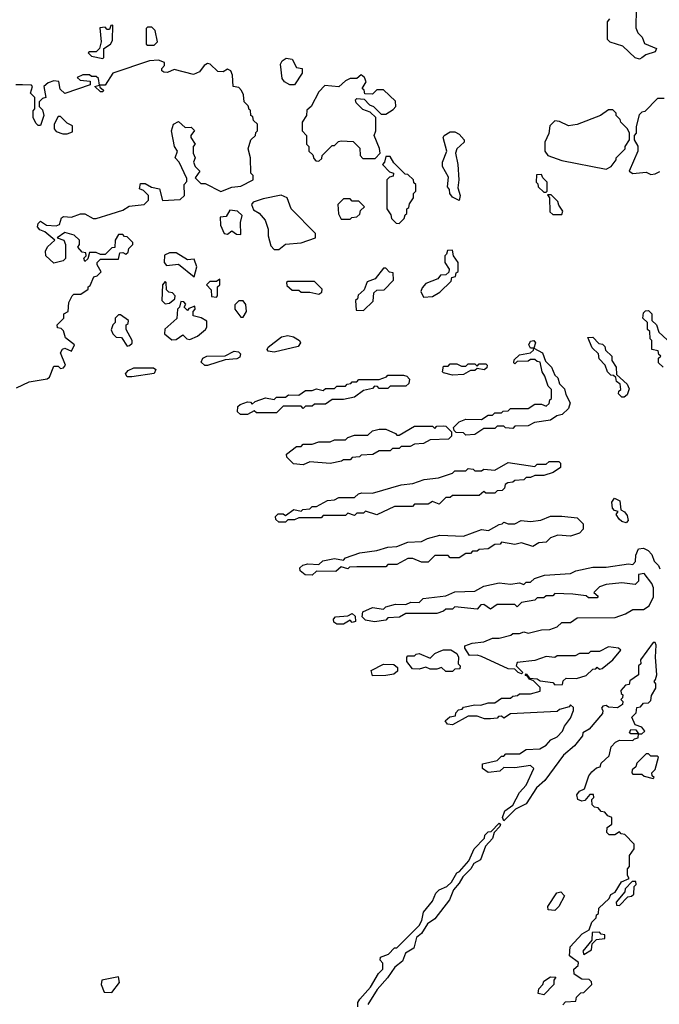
# Model space of a CAD drawing. Extents: x 2737310 to 2869991, y 870230 to 1012730.
# Tile 254 of 256: x 2799012 to 2801883, y 937427 to 941844. Entities that reach past the tile are written whole.
import ezdxf

# ---------------------------------------------------------------- set-up
doc = ezdxf.new("R2010")
doc.units = 0

msp = doc.modelspace()

# ---------------------------------------------------------------- linework, layer by layer
at = {"layer": '0CON02XD'}
for points in [[(2801780, 941895), (2801778.3, 941808.3), (2801787.5, 941785), (2801806.1, 941766.1), (2801817, 941737), (2801870, 941715), (2801865, 941700), (2801823, 941687), (2801805, 941672.5), (2801795, 941667.5)], [(2799385, 941670), (2799390, 941675), (2799390, 941715), (2799420, 941735), (2799429.3, 941750.7), (2799430, 941820), (2799421.7, 941818.3), (2799415, 941800), (2799405, 941800), (2799395, 941810), (2799371.7, 941808.3), (2799377.5, 941745), (2799370, 941715), (2799355, 941700), (2799325, 941700), (2799320, 941695), (2799335, 941680), (2799385, 941670)], [(2801795, 941667.5), (2801775, 941672.5), (2801720, 941725), (2801663, 941743), (2801650, 941755), (2801650, 941835), (2801661.7, 941848.3)], [(2799615, 941730), (2799630, 941745), (2799620, 941795), (2799605, 941810), (2799585, 941810), (2799580, 941805), (2799580, 941735), (2799585, 941730), (2799615, 941730)], [(2798997.1, 940192.9), (2799055, 940220), (2799135, 940232.5), (2799145, 940240), (2799165, 940290), (2799185, 940290), (2799195, 940280), (2799208.3, 940281.7), (2799217.5, 940295), (2799195, 940350), (2799203.6, 940366.4), (2799215, 940370), (2799245, 940357.5), (2799257.5, 940385), (2799217, 940417), (2799208.3, 940448.3), (2799198.3, 940458.3), (2799181.7, 940461.7), (2799180, 940475), (2799210, 940505), (2799210, 940525), (2799230, 940535), (2799232.5, 940575), (2799247.5, 940605), (2799255, 940612.5), (2799287, 940613), (2799320, 940635), (2799320, 940645), (2799328.3, 940651.7), (2799345, 940690), (2799360, 940695), (2799377, 940713), (2799360, 940745), (2799360, 940755), (2799375, 940770), (2799455, 940770), (2799461.7, 940798.3), (2799475, 940800), (2799488.3, 940791.7), (2799498.3, 940801.7), (2799501.7, 940818.3), (2799520, 940835), (2799520, 940845), (2799495, 940870), (2799481.7, 940871.7), (2799475, 940880), (2799455, 940880), (2799440, 940855), (2799438.3, 940821.7), (2799425, 940820), (2799395, 940790), (2799375, 940790), (2799355, 940800), (2799325, 940800), (2799318.3, 940771.7), (2799305, 940760), (2799300, 940775), (2799310, 940785), (2799308.3, 940798.3), (2799291.7, 940801.7), (2799273, 940823), (2799280, 940835), (2799280, 940855), (2799257, 940877), (2799215, 940890), (2799180, 940865), (2799210, 940855), (2799217.5, 940835), (2799217, 940773), (2799207, 940763), (2799165, 940752.5), (2799130, 940785), (2799127.5, 940805), (2799137.5, 940825), (2799170, 940855), (2799125, 940892.5), (2799101.7, 940901.7), (2799092.5, 940915), (2799095, 940930), (2799105, 940940), (2799133, 940923), (2799175, 940920), (2799190, 940925), (2799200, 940955), (2799208.3, 940961.7), (2799245, 940957.5), (2799285, 940972.5), (2799305, 940972.5), (2799342.5, 940952.5), (2799355, 940952), (2799422.5, 940972.5), (2799475, 940990), (2799503, 941007), (2799570, 941015), (2799590, 941035), (2799590, 941055), (2799568.3, 941078.3), (2799550, 941085), (2799555, 941110), (2799575, 941110), (2799603, 941093), (2799640, 941085), (2799653.3, 941033.3), (2799733, 941037), (2799752.5, 941055), (2799750, 941105), (2799761.7, 941118.3), (2799761.7, 941131.7), (2799727.5, 941205), (2799710, 941225), (2799720, 941255), (2799707.5, 941275), (2799693.3, 941345), (2799702.5, 941375), (2799725, 941386.7), (2799755, 941360), (2799781.7, 941361.7), (2799797, 941347), (2799780, 941325), (2799780, 941315), (2799800, 941285), (2799790, 941275), (2799790, 941245), (2799800, 941225), (2799792.5, 941205), (2799800, 941185), (2799820, 941165), (2799800, 941135), (2799825, 941110), (2799845, 941110), (2799915, 941073.3), (2799965, 941093.3), (2800005, 941096.7), (2800060, 941125), (2800060, 941145), (2800050, 941155), (2800047.5, 941225), (2800037.5, 941265), (2800050, 941305), (2800070, 941325), (2800071.7, 941338.3), (2800080, 941345), (2800080, 941375), (2800061.7, 941391.7), (2800058.3, 941408.3), (2800050, 941415), (2800048.3, 941438.3), (2800041.7, 941441.7), (2800038.3, 941458.3), (2800020, 941475), (2800017, 941507), (2800007, 941527), (2799995, 941540), (2799970, 941545), (2799967.5, 941595), (2799960, 941615), (2799945, 941622.5), (2799925, 941610), (2799901.2, 941611.2), (2799867.5, 941645), (2799855, 941647.5), (2799840.7, 941639.3), (2799819.3, 941610.7), (2799791.7, 941598.3), (2799705, 941620), (2799675, 941607.5), (2799658.3, 941608.3), (2799650, 941615), (2799650, 941625), (2799661.7, 941638.3), (2799661.7, 941651.7), (2799635, 941662.5), (2799595, 941660), (2799430, 941605), (2799395, 941550), (2799370, 941550), (2799371.7, 941541.7), (2799388.3, 941528.3), (2799385, 941520), (2799375, 941520), (2799350, 941545), (2799370, 941550), (2799365, 941580), (2799355, 941590), (2799335, 941590), (2799325, 941597.5), (2799295, 941596.7), (2799270, 941585), (2799283, 941573), (2799328.3, 941568.3), (2799328.3, 941551.7), (2799215, 941512.5), (2799193, 941533), (2799187, 941567), (2799165, 941570), (2799139.3, 941560.7), (2799120, 941545), (2799130, 941495), (2799115, 941490), (2799100, 941475), (2799100, 941455), (2799115, 941440), (2799120, 941415), (2799105, 941370), (2799095, 941370), (2799085, 941380), (2799072.5, 941405), (2799072.5, 941435), (2799080, 941445), (2799080, 941495), (2799060, 941515), (2799070, 941545), (2799065, 941550), (2799025, 941552.5), (2798995, 941552.5)], [(2800245, 941552.5), (2800225, 941552.5), (2800200, 941565), (2800190.7, 941580.7), (2800183.3, 941645), (2800190.7, 941659.3), (2800208.3, 941671.7), (2800235, 941667.5), (2800255, 941630), (2800280, 941625), (2800280, 941605), (2800245, 941552.5)], [(2800355, 941210), (2800368.3, 941221.7), (2800370, 941235), (2800415, 941280), (2800425, 941280), (2800443, 941297), (2800455, 941300), (2800508.3, 941298.3), (2800538.3, 941268.3), (2800540, 941235), (2800551.7, 941221.7), (2800608.3, 941221.7), (2800630, 941245), (2800627, 941267), (2800602.5, 941325), (2800610, 941345), (2800610, 941405), (2800585, 941430), (2800551.7, 941441.7), (2800521.7, 941471.7), (2800520, 941485), (2800525, 941490), (2800558.3, 941488.3), (2800581.7, 941461.7), (2800600, 941455), (2800635, 941420), (2800655, 941420), (2800688.3, 941441.7), (2800700, 941455), (2800698.3, 941478.3), (2800645, 941530), (2800615, 941530), (2800595, 941510), (2800561.7, 941511.7), (2800558.3, 941528.3), (2800550, 941535), (2800567.5, 941565), (2800560, 941585), (2800545, 941597.5), (2800525, 941580), (2800495, 941580), (2800475, 941570), (2800445, 941542.5), (2800381.7, 941548.3), (2800355, 941520), (2800320, 941455), (2800301.7, 941438.3), (2800300, 941415), (2800280, 941385), (2800280, 941345), (2800300, 941325), (2800300, 941285), (2800310, 941275), (2800310, 941255), (2800328.3, 941238.3), (2800331.7, 941221.7), (2800341.7, 941211.7), (2800355, 941210)], [(2801905, 941490), (2801875, 941490), (2801818.3, 941431.7), (2801805, 941430), (2801793, 941417), (2801780, 941365), (2801780, 941335), (2801770, 941325), (2801770, 941305), (2801787, 941277), (2801787.5, 941255), (2801747.5, 941165), (2801764.2, 941154.2), (2801825, 941160), (2801845, 941150), (2801865, 941152.5), (2801885, 941162.5)], [(2801645, 941174), (2801667.5, 941185), (2801690, 941215), (2801690, 941225), (2801730, 941265), (2801730, 941275), (2801750, 941305), (2801750, 941335), (2801740, 941355), (2801710, 941385), (2801707, 941397), (2801690, 941415), (2801690, 941425), (2801675, 941440), (2801655, 941440), (2801620, 941415), (2801515, 941373.3), (2801475, 941367.5), (2801435, 941387.5), (2801415, 941390), (2801391.7, 941368.3), (2801387, 941333), (2801370, 941295), (2801370, 941255), (2801382.5, 941235), (2801445, 941212), (2801645, 941174)], [(2799225, 941332.5), (2799248.3, 941341.7), (2799248.3, 941368.3), (2799225, 941380), (2799195, 941410), (2799185, 941410), (2799166.7, 941375), (2799166.7, 941355), (2799175, 941343.3), (2799205, 941332.5), (2799225, 941332.5)], [(2800985, 941032.5), (2800955, 941047.5), (2800942.5, 941065), (2800941.7, 941081.7), (2800932.5, 941095), (2800937, 941137), (2800910, 941185), (2800910, 941205), (2800930, 941255), (2800913.3, 941315), (2800917.5, 941325), (2800945, 941341.2), (2800965, 941341.2), (2800985, 941331.2), (2801006.7, 941305), (2801006.7, 941295), (2800973.8, 941265), (2800968.8, 941245), (2800979.2, 941195), (2800983.8, 941125), (2800979.3, 941089.3), (2800990, 941055), (2800985, 941032.5)], [(2800715, 940930), (2800738.3, 940951.7), (2800741.7, 940968.3), (2800750, 940975), (2800750, 940995), (2800758.3, 941001.7), (2800761.7, 941018.3), (2800780, 941045), (2800780, 941065), (2800790, 941075), (2800790, 941105), (2800781.7, 941111.7), (2800780, 941125), (2800755, 941150), (2800741.7, 941151.7), (2800691.7, 941201.7), (2800675, 941230), (2800655, 941230), (2800650, 941205), (2800640, 941195), (2800671.7, 941161.7), (2800690, 941155), (2800688.3, 941141.7), (2800671.7, 941138.3), (2800660, 941125), (2800660, 940995), (2800678.3, 940968.3), (2800681.7, 940951.7), (2800701.7, 940931.7), (2800715, 940930)], [(2801375, 941070), (2801380, 941075), (2801380, 941115), (2801360, 941135), (2801355, 941150), (2801331.7, 941148.3), (2801330, 941115), (2801338.3, 941108.3), (2801340, 941095), (2801365, 941070), (2801375, 941070)], [(2800175, 940813.3), (2800205, 940837.5), (2800275, 940842.5), (2800340, 940865), (2800340, 940885), (2800230, 940995), (2800212.5, 941045), (2800185, 941056.2), (2800105, 941041.2), (2800060, 941025), (2800052.5, 941015), (2800061.7, 940991.7), (2800086.4, 940976.4), (2800113.3, 940945), (2800127.5, 940905), (2800127.5, 940875), (2800139.3, 940829.3), (2800155, 940813.3), (2800175, 940813.3)], [(2800495, 940950), (2800503, 940957), (2800525, 940960), (2800538.3, 940971.7), (2800541.7, 940988.3), (2800560, 941005), (2800535, 941030), (2800505, 941030), (2800495, 941040), (2800465, 941040), (2800440, 941015), (2800443, 940973), (2800455, 940950), (2800495, 940950)], [(2801445, 940970), (2801450, 940985), (2801431.7, 941011.7), (2801428.3, 941028.3), (2801398.3, 941058.3), (2801381.7, 941058.3), (2801390, 941045), (2801391.7, 940981.7), (2801405, 940970), (2801445, 940970)], [(2800005, 940880), (2800002.5, 940935), (2800010, 940965), (2799990, 940985), (2799955, 940990), (2799938.3, 940961.7), (2799911.7, 940958.3), (2799913, 940923), (2799930, 940885), (2799945, 940882.5), (2799965, 940897.5), (2799985, 940882.5), (2800005, 940880)], [(2799795, 940690), (2799807.5, 940735), (2799795, 940770), (2799765, 940767.5), (2799715, 940797.5), (2799685, 940797.5), (2799661.7, 940788.3), (2799660, 940755), (2799671.7, 940741.7), (2799725, 940747.5), (2799795, 940690)], [(2800825, 940600), (2800865, 940602.5), (2800898.3, 940621.7), (2800948.3, 940671.7), (2800951.7, 940688.3), (2800968.3, 940691.7), (2800971.7, 940708.3), (2800980, 940715), (2800980, 940755), (2800960, 940785), (2800955, 940810), (2800931.7, 940808.3), (2800928.3, 940791.7), (2800920, 940785), (2800920, 940755), (2800940, 940725), (2800938.3, 940711.7), (2800925, 940700), (2800901.7, 940698.3), (2800888.3, 940681.7), (2800835, 940660), (2800818.3, 940641.7), (2800812.5, 940625), (2800825, 940600)], [(2800555, 940540), (2800598.3, 940581.7), (2800601.7, 940618.3), (2800615, 940630), (2800648.3, 940631.7), (2800690, 940675), (2800688.3, 940708.3), (2800671.7, 940711.7), (2800655, 940730), (2800645, 940730), (2800608.3, 940681.7), (2800571.7, 940668.3), (2800558.3, 940631.7), (2800531.7, 940608.3), (2800528.3, 940591.7), (2800520, 940585), (2800521.7, 940541.7), (2800555, 940540)], [(2799665, 940570), (2799685, 940572.5), (2799708.3, 940591.7), (2799710, 940605), (2799698.3, 940618.3), (2799681.7, 940621.7), (2799671.7, 940631.7), (2799670, 940665), (2799665, 940670), (2799652.5, 940655), (2799650, 940585), (2799665, 940570)], [(2799895, 940600), (2799900, 940605), (2799900, 940645), (2799910, 940655), (2799910, 940680), (2799895, 940670), (2799865, 940670), (2799850, 940655), (2799871.7, 940631.7), (2799872.5, 940602.5), (2799895, 940600)], [(2800355, 940612.5), (2800368.3, 940621.7), (2800370, 940635), (2800335, 940670), (2800215, 940670), (2800210, 940665), (2800211.7, 940651.7), (2800235, 940630), (2800265, 940630), (2800275, 940622.5), (2800315, 940622.5), (2800355, 940612.5)], [(2799695, 940407.5), (2799715, 940410), (2799745, 940430), (2799761.7, 940411.7), (2799775, 940410), (2799810, 940425), (2799846.4, 940453.6), (2799852.5, 940465), (2799851.7, 940491.7), (2799827, 940507), (2799790, 940515), (2799790, 940535), (2799800, 940545), (2799798.3, 940558.3), (2799771.7, 940548.3), (2799765, 940540), (2799750, 940555), (2799758.3, 940568.3), (2799748.3, 940578.3), (2799735, 940580), (2799730, 940555), (2799720, 940545), (2799717, 940503), (2799663.6, 940456.4), (2799662.5, 940435), (2799695, 940407.5)], [(2800015, 940510), (2800030, 940535), (2800027, 940567), (2800015, 940582.5), (2799995, 940582.5), (2799977.5, 940565), (2799977.5, 940545), (2800005, 940510), (2800015, 940510)], [(2801900, 940285), (2801880, 940305), (2801880, 940325), (2801890, 940335), (2801881.7, 940341.7), (2801878.3, 940358.3), (2801850, 940365), (2801850, 940405), (2801841.7, 940411.7), (2801840, 940445), (2801830, 940455), (2801830, 940485), (2801810, 940505), (2801811.7, 940528.3), (2801821.7, 940538.3), (2801835, 940540), (2801850, 940525), (2801850, 940495), (2801870, 940475), (2801881.7, 940441.7), (2801918.3, 940408.3)], [(2799495, 940380), (2799505, 940382.5), (2799517, 940393), (2799517.5, 940405), (2799490, 940455), (2799490, 940475), (2799498.3, 940481.7), (2799500, 940495), (2799465, 940520), (2799455, 940520), (2799440, 940505), (2799440, 940485), (2799430, 940475), (2799423, 940453), (2799430, 940435), (2799445, 940420), (2799468.3, 940418.3), (2799495, 940380)], [(2800155, 940352.5), (2800127, 940357), (2800122.5, 940365), (2800126.7, 940375), (2800187.9, 940422.1), (2800215, 940427.1), (2800240.8, 940420.8), (2800267.5, 940405), (2800272.5, 940395), (2800261.7, 940378.3), (2800155, 940352.5)], [(2801015, 939980), (2801005, 939990), (2800971.7, 939991.7), (2800961.7, 940001.7), (2800960, 940015), (2800985, 940040), (2801015, 940052.5), (2801085, 940050), (2801115, 940070), (2801135, 940070), (2801145, 940080), (2801175, 940080), (2801181.7, 940088.3), (2801205, 940090), (2801215, 940100), (2801295, 940100), (2801325, 940120), (2801355, 940120), (2801375, 940110), (2801388.3, 940121.7), (2801391.7, 940138.3), (2801400, 940145), (2801400, 940185), (2801385, 940200), (2801370, 940245), (2801356.7, 940265), (2801348.3, 940308.3), (2801335, 940310), (2801325, 940320), (2801305, 940320), (2801295, 940312.5), (2801245, 940310), (2801235, 940300), (2801230, 940305), (2801231.7, 940318.3), (2801255, 940340), (2801305, 940350), (2801318.3, 940361.7), (2801320, 940370), (2801305, 940370), (2801297.5, 940385), (2801305, 940402.5), (2801320, 940405), (2801327.5, 940395), (2801320, 940370), (2801359.3, 940349.3), (2801371.7, 940311.7), (2801400, 940285), (2801415, 940250), (2801427, 940237), (2801435, 940210), (2801458.3, 940188.3), (2801463, 940163), (2801482.5, 940125), (2801475, 940100), (2801447.5, 940072.5), (2801423, 940067), (2801395, 940047.5), (2801323, 940037), (2801295, 940022.5), (2801235, 940020), (2801225, 940010), (2801193, 940013), (2801185, 940020), (2801155, 940020), (2801145, 940010), (2801095, 940010), (2801055, 939982.5), (2801015, 939980)], [(2801725, 940150), (2801715, 940150), (2801700, 940165), (2801701.7, 940178.3), (2801710, 940185), (2801708.3, 940208.3), (2801691.7, 940221.7), (2801688.3, 940238.3), (2801678.3, 940248.3), (2801665, 940250), (2801650, 940265), (2801640, 940295), (2801613, 940323), (2801610, 940345), (2801581.7, 940371.7), (2801561.7, 940418.3), (2801585, 940420), (2801611.7, 940391.7), (2801628.3, 940388.3), (2801638.3, 940378.3), (2801641.7, 940361.7), (2801670, 940335), (2801670, 940315), (2801690, 940285), (2801691.7, 940251.7), (2801738.3, 940208.3), (2801747.5, 940187.5), (2801738.3, 940161.7), (2801725, 940150)], [(2799855, 940292.5), (2799843, 940293), (2799827, 940307), (2799833.8, 940325), (2799852.5, 940335), (2799935, 940336.7), (2799975, 940356.9), (2799993.6, 940353.6), (2800002.5, 940345), (2800000, 940330), (2799987, 940323), (2799935, 940317.5), (2799855, 940292.5)], [(2799515, 940242.5), (2799495, 940242.5), (2799487.5, 940255), (2799499.5, 940270.5), (2799525, 940282.5), (2799613, 940283), (2799622.5, 940275), (2799615, 940257.5), (2799515, 940242.5)], [(2800955, 940250), (2800915, 940260), (2800910, 940265), (2800915, 940290), (2800935, 940290), (2800945, 940300), (2800975, 940300), (2800995, 940290), (2801015, 940290), (2801025, 940300), (2801055, 940300), (2801065, 940290), (2801075, 940300), (2801105, 940300), (2801110, 940295), (2801108.3, 940281.7), (2801097, 940273), (2801065, 940280), (2801055, 940270), (2801035, 940270), (2801005, 940252.5), (2800955, 940250)], [(2800035, 940072.5), (2800003, 940073), (2799990, 940085), (2799991.7, 940108.3), (2800001.7, 940118.3), (2800035, 940130), (2800048.3, 940128.3), (2800055, 940120), (2800068.3, 940131.7), (2800115, 940147.5), (2800155, 940140), (2800165, 940150), (2800205, 940150), (2800218.3, 940161.7), (2800265, 940160), (2800295, 940180), (2800325, 940180), (2800345, 940187.5), (2800375, 940180), (2800385, 940190), (2800425, 940190), (2800435, 940200), (2800475, 940200), (2800481.7, 940208.3), (2800498.3, 940211.7), (2800505, 940220), (2800525, 940220), (2800535, 940230), (2800625, 940230), (2800658.3, 940241.7), (2800665, 940250), (2800735, 940250), (2800750, 940245), (2800761.7, 940231.7), (2800758.3, 940211.7), (2800745, 940200), (2800675, 940200), (2800665, 940190), (2800625, 940190), (2800618.3, 940198.3), (2800605, 940200), (2800595, 940190), (2800555, 940180), (2800515, 940150), (2800465, 940140), (2800415, 940140), (2800385, 940120), (2800335, 940120), (2800325, 940110), (2800295, 940110), (2800285, 940100), (2800275, 940110), (2800195, 940110), (2800165, 940080), (2800075, 940080), (2800065, 940090), (2800035, 940072.5)], [(2800285, 939847.5), (2800241.7, 939851.7), (2800211.7, 939881.7), (2800210, 939895), (2800255, 939930), (2800275, 939930), (2800285, 939940), (2800325, 939940), (2800355, 939950), (2800405, 939950), (2800425, 939960), (2800475, 939960), (2800485, 939970), (2800515, 939980), (2800575, 939980), (2800595, 940000), (2800625, 940007.5), (2800655, 940007.5), (2800698.3, 939988.3), (2800705, 939980), (2800715, 939980), (2800785, 940020), (2800865, 940020), (2800875, 940010), (2800885, 940020), (2800915, 940022.5), (2800925, 940020), (2800950, 939995), (2800950, 939975), (2800937, 939963), (2800855, 939960), (2800825, 939942.5), (2800785, 939940), (2800765, 939930), (2800725, 939930), (2800715, 939920), (2800685, 939920), (2800675, 939910), (2800625, 939910), (2800597, 939893), (2800545, 939890), (2800537, 939883), (2800505, 939880), (2800495, 939870), (2800465, 939870), (2800457, 939863), (2800405, 939852.5), (2800315, 939860), (2800285, 939847.5)], [(2800205, 939590), (2800175, 939590), (2800161.7, 939601.7), (2800160, 939615), (2800173, 939627), (2800195, 939627.5), (2800205, 939620), (2800243, 939647), (2800275, 939640), (2800283, 939647), (2800315, 939650), (2800325, 939660), (2800345, 939660), (2800393, 939687), (2800425, 939690), (2800445, 939700), (2800515, 939700), (2800533, 939717), (2800548.3, 939721.7), (2800595, 939720), (2800725, 939757.5), (2800777, 939763), (2800828.3, 939781.7), (2800891.7, 939788.3), (2800955, 939810), (2800965, 939820), (2801015, 939820), (2801025, 939830), (2801047, 939827), (2801055, 939820), (2801085, 939820), (2801095, 939827.5), (2801145, 939822.5), (2801205, 939857.5), (2801325, 939840), (2801335, 939850), (2801375, 939850), (2801388.3, 939861.7), (2801431.7, 939861.7), (2801440, 939855), (2801440, 939835), (2801407, 939813), (2801365, 939800), (2801325, 939800), (2801305, 939790), (2801285, 939790), (2801275, 939780), (2801235, 939777.5), (2801225, 939770), (2801203, 939767), (2801191.7, 939758.3), (2801188.3, 939741.7), (2801178.3, 939731.7), (2801155, 939730), (2801145, 939720), (2801105, 939720), (2801095, 939727.5), (2801075, 939710), (2800955, 939710), (2800945, 939700), (2800925, 939700), (2800895, 939670), (2800865, 939682.5), (2800845, 939670), (2800785, 939670), (2800775, 939660), (2800695, 939660), (2800615, 939622.5), (2800565, 939640), (2800555, 939630), (2800525, 939630), (2800515, 939620), (2800485, 939630), (2800475, 939620), (2800375, 939620), (2800365, 939610), (2800265, 939610), (2800245, 939600), (2800215, 939600), (2800205, 939590)], [(2801735, 939587.5), (2801715, 939592.5), (2801703.6, 939603.6), (2801690, 939625), (2801698.3, 939638.3), (2801681.7, 939641.7), (2801673, 939653), (2801670.7, 939679.3), (2801682.5, 939697.5), (2801706.7, 939685), (2801710, 939645), (2801726.4, 939636.4), (2801739.5, 939619.5), (2801743, 939597), (2801735, 939587.5)], [(2800325, 939352.5), (2800293, 939353), (2800271.7, 939371.7), (2800270, 939385), (2800283, 939397), (2800305, 939402.5), (2800355, 939400), (2800373, 939417), (2800425, 939427.5), (2800465, 939420), (2800475, 939430), (2800538.3, 939451.7), (2800615, 939462.5), (2800665, 939477.5), (2800705, 939480), (2800755, 939500), (2800815, 939502.5), (2800843, 939517), (2800898.3, 939531.7), (2801005, 939527.5), (2801085, 939557.5), (2801117, 939553), (2801165, 939580), (2801178.3, 939581.7), (2801185, 939590), (2801205, 939582.5), (2801235, 939582.5), (2801262.5, 939597.5), (2801305, 939592.5), (2801351.7, 939598.3), (2801395, 939617.5), (2801445, 939617.5), (2801515, 939610), (2801541.7, 939581.7), (2801541.7, 939558.3), (2801525, 939540), (2801485, 939527.5), (2801428.3, 939531.7), (2801395, 939520), (2801375, 939500), (2801343, 939497), (2801315, 939480), (2801265, 939497.5), (2801235, 939490), (2801175, 939500), (2801168.3, 939491.7), (2801145, 939490), (2801115, 939470), (2801075, 939467.5), (2801065, 939460), (2801045, 939460), (2801035, 939450), (2801015, 939450), (2800985, 939430), (2800945, 939430), (2800935, 939440), (2800875, 939440), (2800845, 939410), (2800815, 939410), (2800777, 939427), (2800755, 939427.5), (2800705, 939400), (2800665, 939400), (2800655, 939390), (2800525, 939390), (2800492.5, 939387.5), (2800485, 939380), (2800455, 939390), (2800431.7, 939368.3), (2800345, 939370), (2800325, 939352.5)], [(2801043, 939047), (2801095, 939052.5), (2801135, 939070), (2801165, 939070), (2801217, 939083), (2801225, 939090), (2801255, 939090), (2801275, 939097.5), (2801295, 939092.5), (2801355, 939107.5), (2801391.7, 939108.3), (2801425, 939120), (2801445, 939140), (2801485, 939140), (2801515, 939160), (2801685, 939162.5), (2801731.7, 939178.3), (2801765, 939197.5), (2801811.7, 939198.3), (2801837.5, 939215), (2801857.5, 939255), (2801857.5, 939295), (2801850, 939315), (2801815, 939360), (2801790, 939355), (2801790, 939325), (2801775, 939310), (2801715, 939317.5), (2801645, 939310), (2801615, 939300), (2801590, 939275), (2801608.3, 939258.3), (2801605, 939250), (2801565, 939250), (2801555, 939260), (2801495, 939267.5), (2801415, 939270), (2801405, 939260), (2801375, 939260), (2801365, 939250), (2801335, 939250), (2801325, 939240), (2801265, 939230), (2801245, 939210), (2801235, 939220), (2801155, 939220), (2801125, 939200), (2801095, 939220), (2801081.7, 939218.3), (2801065, 939200), (2800965, 939210), (2800955, 939200), (2800925, 939200), (2800915, 939190), (2800885, 939180), (2800745, 939180), (2800717, 939163), (2800665, 939160), (2800655, 939150), (2800605, 939142.5), (2800565, 939150), (2800550, 939165), (2800551.7, 939188.3), (2800595, 939207.5), (2800645, 939200), (2800655, 939210), (2800698.3, 939221.7), (2800745, 939220), (2800768.3, 939231.7), (2800805, 939230), (2800823, 939247), (2800925, 939260), (2800965, 939277.5), (2801055, 939280), (2801095, 939302.5), (2801165, 939317.5), (2801215, 939312.5), (2801255, 939317.5), (2801275, 939310), (2801285, 939320), (2801305, 939320), (2801323, 939337), (2801368.3, 939351.7), (2801485, 939360), (2801508.3, 939371.7), (2801585, 939387.5), (2801645, 939387.5), (2801745, 939402.5), (2801765, 939400), (2801777, 939413), (2801778.3, 939441.7), (2801790, 939470), (2801813, 939473), (2801833, 939463), (2801850, 939445), (2801860, 939415), (2801880, 939395), (2801885, 939380)], [(2800465, 939132.5), (2800435, 939132.5), (2800421.7, 939141.7), (2800420, 939155), (2800430, 939165), (2800485, 939170), (2800505, 939180), (2800518.3, 939168.3), (2800520, 939145), (2800505, 939140), (2800495, 939150), (2800465, 939132.5)], [(2801450, 937425), (2801461.7, 937438.3), (2801508.3, 937441.7), (2801511.7, 937458.3), (2801531.7, 937478.3), (2801545, 937480), (2801580, 937515), (2801578.3, 937528.3), (2801568.3, 937538.3), (2801535, 937540), (2801501.7, 937561.7), (2801500, 937585), (2801518.3, 937601.7), (2801520, 937615), (2801480, 937645), (2801482.5, 937685), (2801537, 937743), (2801568.3, 937761.7), (2801580, 937795), (2801600, 937815), (2801601.7, 937828.3), (2801610, 937835), (2801611.7, 937858.3), (2801658.3, 937901.7), (2801665, 937920), (2801685, 937930), (2801713.3, 937976.7), (2801748.3, 937991.7), (2801740, 938005), (2801740, 938035), (2801750, 938045), (2801750, 938095), (2801770, 938125), (2801770, 938145), (2801728.3, 938188.3), (2801711.7, 938191.7), (2801705, 938200), (2801683, 938187), (2801657.5, 938187.5), (2801647.5, 938197.5), (2801649.3, 938220.7), (2801670, 938235), (2801670, 938265), (2801651.7, 938271.7), (2801638.3, 938288.3), (2801621.7, 938291.7), (2801608.3, 938308.3), (2801591.7, 938311.7), (2801581.7, 938321.7), (2801580, 938345), (2801590, 938355), (2801588.3, 938368.3), (2801571.7, 938368.3), (2801548.3, 938341.7), (2801535, 938337.5), (2801517.5, 938345), (2801513.6, 938366.4), (2801525, 938382.5), (2801547, 938393), (2801567.5, 938452.5), (2801580.7, 938469.3), (2801601.7, 938488.3), (2801617.5, 938492.5), (2801621.7, 938508.3), (2801658.3, 938541.7), (2801667.5, 938582.5), (2801687, 938603), (2801705, 938612.5), (2801765, 938610), (2801771.7, 938618.3), (2801788.3, 938621.7), (2801790, 938640), (2801755, 938640), (2801750, 938645), (2801755, 938660), (2801778.3, 938658.3), (2801790, 938640), (2801805, 938640), (2801818.3, 938651.7), (2801805, 938670), (2801775, 938680), (2801760, 938715), (2801780, 938735), (2801781.7, 938758.3), (2801798.3, 938761.7), (2801811.7, 938778.3), (2801835, 938780), (2801845, 938790), (2801848.3, 938811.7), (2801867.5, 938845), (2801867.5, 938865), (2801860, 938875), (2801866.4, 938883.6), (2801872.5, 938905), (2801865.8, 938985), (2801868.8, 939038.8), (2801865, 939050), (2801855, 939050), (2801798.3, 938971.7), (2801800, 938955), (2801790, 938945), (2801790, 938905), (2801751.7, 938878.3), (2801748.3, 938861.7), (2801731.7, 938858.3), (2801710, 938835), (2801711.7, 938821.7), (2801720, 938815), (2801718.3, 938801.7), (2801710, 938795), (2801720, 938785), (2801718.3, 938771.7), (2801695, 938757.5), (2801655, 938760), (2801645, 938767.5), (2801630, 938765), (2801623.3, 938755), (2801630, 938745), (2801628.3, 938731.7), (2801568.3, 938661.7), (2801540, 938645), (2801538.3, 938631.7), (2801503.3, 938586.7), (2801453.3, 938545), (2801369.2, 938430.8), (2801331.7, 938398.3), (2801285, 938326.2), (2801237, 938303), (2801185, 938250), (2801180, 938265), (2801190, 938295), (2801225, 938320), (2801255, 938377.5), (2801285, 938410), (2801320, 938485), (2801305, 938497.5), (2801235, 938487.5), (2801185, 938490), (2801167, 938473), (2801115, 938467.5), (2801090, 938485), (2801090, 938505), (2801155, 938520), (2801175, 938540), (2801185, 938540), (2801195, 938550), (2801255, 938550), (2801285, 938570), (2801347, 938573), (2801375, 938590), (2801397, 938613), (2801425, 938627.5), (2801448.3, 938651.7), (2801457.5, 938675), (2801485, 938710), (2801497.5, 938745), (2801498.3, 938758.3), (2801485, 938770), (2801478.3, 938761.7), (2801435, 938750), (2801425, 938740), (2801215, 938730), (2801185, 938710), (2801175, 938720), (2801161.7, 938718.3), (2801155, 938710), (2801125, 938707.5), (2801098.3, 938708.3), (2801065, 938720), (2801025, 938720), (2800955, 938680), (2800933, 938683), (2800921.7, 938698.3), (2800943, 938717), (2800968.3, 938721.7), (2800970, 938735), (2800981.7, 938748.3), (2800998.3, 938751.7), (2801005, 938760), (2801055, 938770), (2801081.7, 938768.3), (2801115, 938780), (2801145, 938780), (2801175, 938800), (2801215, 938800), (2801225, 938810), (2801247, 938813), (2801255, 938820), (2801305, 938820), (2801348.3, 938831.7), (2801348.3, 938848.3), (2801318.3, 938878.3), (2801300, 938885), (2801290, 938900), (2801281.7, 938901.7), (2801285, 938910), (2801300, 938890), (2801335, 938887.5), (2801348.3, 938878.3), (2801405, 938870), (2801415, 938860), (2801448.3, 938861.7), (2801451.7, 938878.3), (2801465, 938890), (2801511.7, 938888.3), (2801555, 938902.5), (2801585, 938930), (2801598.3, 938931.7), (2801605, 938940), (2801615, 938930), (2801627, 938933), (2801675, 938972.5), (2801710, 939015), (2801700, 939025), (2801655, 939030), (2801615, 939010), (2801575, 939010), (2801565, 939000), (2801525, 939000), (2801505, 938990), (2801425, 938990), (2801415, 938982.5), (2801375, 938987.5), (2801325, 938970), (2801245, 938960), (2801240, 938945), (2801270, 938915), (2801265, 938910), (2801250, 938915), (2801235, 938930), (2801205, 938932.5), (2801085, 938986.7), (2801065, 938993.3), (2801031.7, 938991.7), (2801010, 939025), (2801010, 939035), (2801043, 939047)], [(2800955, 938920), (2800925, 938920), (2800905, 938937.5), (2800885, 938930), (2800855, 938930), (2800835, 938940), (2800805, 938930), (2800775, 938932.5), (2800750, 938965), (2800750, 938985), (2800755, 938990), (2800785, 938990), (2800791.7, 938998.3), (2800805, 939000), (2800855, 938980), (2800875, 939000), (2800895, 939010), (2800915, 939017.5), (2800947, 939017), (2800975, 939000), (2800982.5, 938985), (2800980, 938955), (2800990, 938945), (2800988.3, 938931.7), (2800965, 938930), (2800955, 938920)], [(2800595, 938900), (2800590, 938925), (2800645, 938952.5), (2800691.7, 938951.7), (2800708.3, 938938.3), (2800708.3, 938921.7), (2800691.7, 938908.3), (2800655, 938902.5), (2800595, 938900)], [(2801855, 938440), (2801860, 938445), (2801851.7, 938451.7), (2801850, 938465), (2801865, 938480), (2801880, 938535), (2801875, 938540), (2801845, 938540), (2801835, 938550), (2801825, 938550), (2801781.7, 938508.3), (2801778.3, 938491.7), (2801761.7, 938478.3), (2801760, 938465), (2801765, 938460), (2801805, 938460), (2801815, 938450), (2801855, 938440)], [(2800530, 937415), (2800530, 937435), (2800539.5, 937450.5), (2800586.4, 937503.6), (2800622.5, 937565), (2800642.5, 937585), (2800641.7, 937611.7), (2800630, 937625), (2800631.7, 937638.3), (2800668.3, 937651.7), (2800695, 937680), (2800705, 937680), (2800805, 937780), (2800817, 937803), (2800825, 937840), (2800865, 937890), (2800880, 937925), (2800895, 937940), (2800930, 937955), (2800950, 937975), (2800973.6, 938016.4), (2800986.7, 938023.3), (2801028.8, 938071.2), (2801052.5, 938125), (2801098.3, 938171.7), (2801100, 938185), (2801115, 938200), (2801128.3, 938201.7), (2801165, 938240), (2801170, 938235), (2801167.5, 938225), (2801141.7, 938198.3), (2801135, 938170), (2801103, 938137), (2801080, 938075), (2801051.2, 938058.8), (2801037.5, 938035), (2801000.7, 937999.3), (2800985, 937970), (2800959.3, 937940.7), (2800942, 937895), (2800875, 937810), (2800842, 937788), (2800816.1, 937743.9), (2800793.3, 937726.7), (2800780.8, 937679.2), (2800743.8, 937656.2), (2800730.3, 937619.7), (2800696.1, 937593.9), (2800663.3, 937545), (2800616.4, 937493.6), (2800575, 937426.2)], [(2801705, 937870), (2801741.7, 937908.3), (2801758.3, 937911.7), (2801768.3, 937921.7), (2801770, 937955), (2801780, 937965), (2801778.3, 937978.3), (2801761.7, 937978.3), (2801730, 937945), (2801728.3, 937931.7), (2801690, 937885), (2801691.7, 937871.7), (2801705, 937870)], [(2801415, 937847.5), (2801385, 937850), (2801382.5, 937865), (2801423.6, 937926.4), (2801441.7, 937931.7), (2801457, 937913), (2801432.5, 937865), (2801415, 937847.5)], [(2801545, 937650), (2801578.3, 937671.7), (2801581.7, 937698.3), (2801601.7, 937718.3), (2801638.3, 937721.7), (2801638.3, 937738.3), (2801621.7, 937741.7), (2801615, 937750), (2801581.7, 937748.3), (2801580, 937715), (2801540, 937665), (2801545, 937650)], [(2799425, 937480), (2799460, 937525), (2799455, 937550), (2799380, 937535), (2799377.5, 937515), (2799391.7, 937481.7), (2799425, 937480)], [(2801365, 937470), (2801340, 937475), (2801343, 937497), (2801360, 937515), (2801365, 937530), (2801395, 937550), (2801418.3, 937548.3), (2801410, 937535), (2801410, 937515), (2801365, 937470)]]:
    msp.add_lwpolyline(points, dxfattribs=at)

doc.saveas('drawing.dxf')
